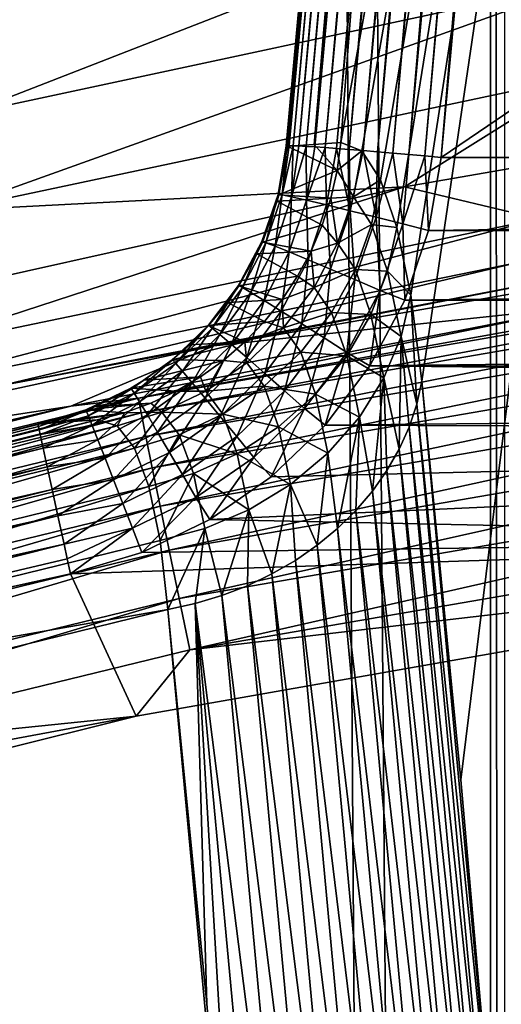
# Model space of a CAD drawing. Header units: metres. Extents: x -24 to 72, y -247 to 22.
# Tile 229 of 256: x -5.073 to -4.3, y -200.342 to -198.763. Entities that reach past the tile are written whole.
import ezdxf

# ---------------------------------------------------------------- set-up
doc = ezdxf.new("R2010")
doc.units = ezdxf.units.M
doc.layers.add('solid_509589_MEDIA_SW0001', color=7, linetype='CONTINUOUS')

msp = doc.modelspace()

# ---------------------------------------------------------------- linework, layer by layer
at = {"layer": 'solid_509589_MEDIA_SW0001'}
for points in [[(-5.328222, -234.871155, 309.950439), (-4.852002, -152.861771, 308.521423), (-5.565951, -153.316559, 308.525574)], [(-5.328222, -234.871155, 309.950439), (-4.303972, -235.255737, 309.962128), (-4.852002, -152.861771, 308.521423)], [(-4.316981, -222.250931, 309.735077), (-4.852002, -152.861771, 308.521423), (-4.303972, -235.255737, 309.962128)], [(-4.316837, -184.356705, 309.073639), (-4.852002, -152.861771, 308.521423), (-4.316981, -222.250931, 309.735077)], [(-4.316837, -184.356705, 309.073639), (-4.316981, -222.250931, 309.735077), (-4.293894, -221.81459, 309.72757)], [(-4.293775, -184.792953, 309.08136), (-4.316837, -184.356705, 309.073639), (-4.293894, -221.81459, 309.72757)], [(-4.644853, -198.965637, 273.729187), (-4.129654, -193.351303, 273.647888), (-4.128115, -193.352203, 273.604828)], [(-4.644853, -198.965637, 273.729187), (-4.643891, -198.965271, 273.755615), (-4.129654, -193.351303, 273.647888)], [(-4.644853, -198.965637, 273.729187), (-4.128115, -193.352203, 273.604828), (-4.64303, -198.966278, 273.70282)], [(-4.643891, -198.965271, 273.755615), (-4.128976, -193.351196, 273.657623), (-4.129654, -193.351303, 273.647888)], [(-4.643891, -198.965271, 273.755615), (-4.640156, -198.965149, 273.781769), (-4.128976, -193.351196, 273.657623)], [(-4.600161, -198.96315, 273.361786), (-4.64303, -198.966278, 273.70282), (-4.128115, -193.352203, 273.604828)], [(-4.640156, -198.965149, 273.781769), (-4.123167, -193.351105, 273.693329), (-4.128976, -193.351196, 273.657623)], [(-4.640156, -198.965149, 273.781769), (-4.633689, -198.965302, 273.807434), (-4.123167, -193.351105, 273.693329)], [(-4.633689, -198.965302, 273.807434), (-4.118774, -193.351227, 273.709412), (-4.123167, -193.351105, 273.693329)], [(-4.633689, -198.965302, 273.807434), (-4.624563, -198.965714, 273.832245), (-4.118774, -193.351227, 273.709412)], [(-4.624563, -198.965714, 273.832245), (-4.107659, -193.351746, 273.738739), (-4.118774, -193.351227, 273.709412)], [(-4.624563, -198.965714, 273.832245), (-4.612878, -198.96637, 273.855957), (-4.107659, -193.351746, 273.738739)], [(-4.612878, -198.96637, 273.855957), (-4.097963, -193.352295, 273.757965), (-4.107659, -193.351746, 273.738739)], [(-4.612878, -198.96637, 273.855957), (-4.598767, -198.96727, 273.878296), (-4.097963, -193.352295, 273.757965)], [(-4.600161, -198.96315, 273.361786), (-4.128115, -193.352203, 273.604828), (-4.55714, -198.95993, 273.019592)], [(-4.598767, -198.96727, 273.878296), (-4.082987, -193.353256, 273.781494), (-4.097963, -193.352295, 273.757965)], [(-4.598767, -198.96727, 273.878296), (-4.582387, -198.968414, 273.899017), (-4.082987, -193.353256, 273.781494)], [(-4.582387, -198.968414, 273.899017), (-4.067472, -193.35434, 273.801025), (-4.082987, -193.353256, 273.781494)], [(-3.576715, -193.577911, 269.027618), (-4.55714, -198.95993, 273.019592), (-4.128115, -193.352203, 273.604828)], [(-4.582387, -198.968414, 273.899017), (-4.563921, -198.969772, 273.917877), (-4.067472, -193.35434, 273.801025)], [(-4.563921, -198.969772, 273.917877), (-4.05007, -193.355621, 273.818909), (-4.067472, -193.35434, 273.801025)], [(-4.563921, -198.969772, 273.917877), (-4.543576, -198.971344, 273.934692), (-4.05007, -193.355621, 273.818909)], [(-4.543576, -198.971344, 273.934692), (-4.028661, -193.357269, 273.8367), (-4.05007, -193.355621, 273.818909)], [(-4.543576, -198.971344, 273.934692), (-4.521578, -198.973114, 273.94928), (-4.028661, -193.357269, 273.8367)], [(-4.521578, -198.973114, 273.94928), (-4.010852, -193.358704, 273.848755), (-4.028661, -193.357269, 273.8367)], [(-4.521578, -198.973114, 273.94928), (-4.498176, -198.975037, 273.961426), (-4.010852, -193.358704, 273.848755)], [(-4.498176, -198.975037, 273.961426), (-3.983261, -193.360977, 273.863434), (-4.010852, -193.358704, 273.848755)], [(-4.498176, -198.975037, 273.961426), (-4.473632, -198.977127, 273.971039), (-3.983261, -193.360977, 273.863434)], [(-4.473632, -198.977127, 273.971039), (-3.967883, -193.362274, 273.869812), (-3.983261, -193.360977, 273.863434)], [(-4.473632, -198.977127, 273.971039), (-4.448218, -198.97934, 273.977997), (-3.967883, -193.362274, 273.869812)], [(-4.448218, -198.97934, 273.977997), (-3.933304, -193.365265, 273.880005), (-3.967883, -193.362274, 273.869812)], [(-4.448218, -198.97934, 273.977997), (-4.422221, -198.981644, 273.982208), (-3.933304, -193.365265, 273.880005)], [(-4.422221, -198.981644, 273.982208), (-3.923772, -193.366104, 273.881866), (-3.933304, -193.365265, 273.880005)], [(-4.422221, -198.981644, 273.982208), (-4.395931, -198.984039, 273.983643), (-3.923772, -193.366104, 273.881866)], [(-4.395931, -198.984039, 273.983643), (-3.881016, -193.369965, 273.885651), (-3.923772, -193.366104, 273.881866)], [(3.881015, -193.369965, 273.885651), (-3.881016, -193.369965, 273.885651), (-4.395931, -198.984039, 273.983643)], [(3.881015, -193.369965, 273.885651), (-4.395931, -198.984039, 273.983643), (4.39593, -198.984039, 273.983643)], [(-3.576715, -193.577911, 269.027618), (-4.523559, -198.973709, 272.740814), (-4.55714, -198.95993, 273.019592)], [(-3.576715, -193.577911, 269.027618), (-4.493408, -199.019806, 272.466309), (-4.523559, -198.973709, 272.740814)], [(-3.576715, -193.577911, 269.027618), (-4.467297, -199.096603, 272.202179), (-4.493408, -199.019806, 272.466309)], [(-3.576715, -193.577911, 269.027618), (-4.444941, -199.205032, 271.945404), (-4.467297, -199.096603, 272.202179)], [(-3.576715, -193.577911, 269.027618), (-4.427001, -199.342697, 271.703064), (-4.444941, -199.205032, 271.945404)], [(-3.576715, -193.577911, 269.027618), (-4.36448, -199.982178, 270.743927), (-4.427001, -199.342697, 271.703064)], [(-3.576715, -193.577911, 269.027618), (-4.306392, -200.646362, 269.802551), (-4.36448, -199.982178, 270.743927)], [(-3.576715, -193.577911, 269.027618), (-4.295184, -200.824081, 269.585388), (-4.306392, -200.646362, 269.802551)], [(-4.137777, -198.517044, 277.735321), (-4.150483, -198.69812, 277.534973), (-5.159316, -198.914749, 277.771179)], [(-5.142957, -198.735077, 277.972473), (-4.137777, -198.517044, 277.735321), (-5.159316, -198.914749, 277.771179)], [(-4.150483, -198.69812, 277.534973), (-4.171543, -198.854034, 277.317444), (-5.185872, -199.069458, 277.553375)], [(-5.159316, -198.914749, 277.771179), (-4.150483, -198.69812, 277.534973), (-5.185872, -199.069458, 277.553375)], [(-4.171543, -198.854034, 277.317444), (-3.357537, -198.840942, 276.931732), (-4.455061, -199.031464, 277.141663)], [(-4.239308, -199.082718, 276.851318), (-4.455061, -199.031464, 277.141663), (-3.357537, -198.840942, 276.931732)], [(-5.185872, -199.069458, 277.553375), (-4.171543, -198.854034, 277.317444), (-4.455061, -199.031464, 277.141663)], [(-4.657977, -199.043304, 273.748871), (-4.643891, -198.965271, 273.755615), (-4.644853, -198.965637, 273.729187)], [(-4.657977, -199.043304, 273.748871), (-4.651459, -199.044189, 273.793945), (-4.643891, -198.965271, 273.755615)], [(-4.657977, -199.043304, 273.748871), (-4.644853, -198.965637, 273.729187), (-4.64303, -198.966278, 273.70282)], [(-4.656748, -199.044327, 273.706024), (-4.657977, -199.043304, 273.748871), (-4.64303, -198.966278, 273.70282)], [(-4.656748, -199.044327, 273.706024), (-4.64303, -198.966278, 273.70282), (-4.563119, -199.00499, 273.018433)], [(-4.651459, -199.044189, 273.793945), (-4.633689, -198.965302, 273.807434), (-4.640156, -198.965149, 273.781769)], [(-4.651459, -199.044189, 273.793945), (-4.640156, -198.965149, 273.781769), (-4.643891, -198.965271, 273.755615)], [(-4.651459, -199.044189, 273.793945), (-4.636246, -199.047302, 273.839111), (-4.633689, -198.965302, 273.807434)], [(-4.600161, -198.96315, 273.361786), (-4.563119, -199.00499, 273.018433), (-4.64303, -198.966278, 273.70282)], [(-4.636246, -199.047302, 273.839111), (-4.624563, -198.965714, 273.832245), (-4.633689, -198.965302, 273.807434)], [(-4.636246, -199.047302, 273.839111), (-4.612878, -198.96637, 273.855957), (-4.624563, -198.965714, 273.832245)], [(-4.636246, -199.047302, 273.839111), (-4.612196, -199.052734, 273.881653), (-4.612878, -198.96637, 273.855957)], [(-4.612196, -199.052734, 273.881653), (-4.598767, -198.96727, 273.878296), (-4.612878, -198.96637, 273.855957)], [(-4.612196, -199.052734, 273.881653), (-4.582387, -198.968414, 273.899017), (-4.598767, -198.96727, 273.878296)], [(-4.612196, -199.052734, 273.881653), (-4.580202, -199.060272, 273.918915), (-4.582387, -198.968414, 273.899017)], [(-4.600161, -198.96315, 273.361786), (-4.55714, -198.95993, 273.019592), (-4.563119, -199.00499, 273.018433)], [(-4.580202, -199.060272, 273.918915), (-4.563921, -198.969772, 273.917877), (-4.582387, -198.968414, 273.899017)], [(-4.580202, -199.060272, 273.918915), (-4.542116, -199.069519, 273.948669), (-4.563921, -198.969772, 273.917877)], [(-4.542116, -199.069519, 273.948669), (-4.543576, -198.971344, 273.934692), (-4.563921, -198.969772, 273.917877)], [(-4.563119, -199.00499, 273.018433), (-4.55714, -198.95993, 273.019592), (-4.523559, -198.973709, 272.740814)], [(-4.563119, -199.00499, 273.018433), (-4.523559, -198.973709, 272.740814), (-4.537081, -199.047485, 272.75)], [(-4.542116, -199.069519, 273.948669), (-4.521578, -198.973114, 273.94928), (-4.543576, -198.971344, 273.934692)], [(-4.542116, -199.069519, 273.948669), (-4.50041, -199.079849, 273.969727), (-4.521578, -198.973114, 273.94928)], [(-4.537081, -199.047485, 272.75), (-4.523559, -198.973709, 272.740814), (-4.493408, -199.019806, 272.466309)], [(-4.50041, -199.079849, 273.969727), (-4.498176, -198.975037, 273.961426), (-4.521578, -198.973114, 273.94928)], [(-4.50041, -199.079849, 273.969727), (-4.473632, -198.977127, 273.971039), (-4.498176, -198.975037, 273.961426)], [(-4.50041, -199.079849, 273.969727), (-4.457681, -199.090591, 273.981812), (-4.473632, -198.977127, 273.971039)], [(-4.457681, -199.090591, 273.981812), (-4.448218, -198.97934, 273.977997), (-4.473632, -198.977127, 273.971039)], [(-4.457681, -199.090591, 273.981812), (-4.422221, -198.981644, 273.982208), (-4.448218, -198.97934, 273.977997)], [(-4.457681, -199.090591, 273.981812), (-4.416201, -199.101135, 273.985687), (-4.422221, -198.981644, 273.982208)], [(-4.416201, -199.101135, 273.985687), (-4.395931, -198.984039, 273.983643), (-4.422221, -198.981644, 273.982208)], [(-4.416201, -199.101135, 273.985687), (4.39593, -198.984039, 273.983643), (-4.395931, -198.984039, 273.983643)], [(-4.416201, -199.101135, 273.985687), (4.416419, -199.101913, 273.985687), (4.39593, -198.984039, 273.983643)], [(-4.656748, -199.044327, 273.706024), (-4.563119, -199.00499, 273.018433), (-4.57315, -199.049347, 273.016785)], [(-4.57315, -199.049347, 273.016785), (-4.563119, -199.00499, 273.018433), (-4.537081, -199.047485, 272.75)], [(-4.537081, -199.047485, 272.75), (-4.493408, -199.019806, 272.466309), (-4.507801, -199.091415, 272.484436)], [(-4.507801, -199.091415, 272.484436), (-4.493408, -199.019806, 272.466309), (-4.467297, -199.096603, 272.202179)], [(-5.185872, -199.069458, 277.553375), (-4.455061, -199.031464, 277.141663), (-5.534847, -199.272064, 277.406952)], [(-5.270254, -199.296722, 277.089203), (-5.534847, -199.272064, 277.406952), (-4.455061, -199.031464, 277.141663)], [(-5.270254, -199.296722, 277.089203), (-4.455061, -199.031464, 277.141663), (-4.239308, -199.082718, 276.851318)], [(-4.683778, -199.11882, 273.752502), (-4.657977, -199.043304, 273.748871), (-4.656748, -199.044327, 273.706024)], [(-4.683778, -199.11882, 273.752502), (-4.677305, -199.120865, 273.797211), (-4.657977, -199.043304, 273.748871)], [(-4.683008, -199.119843, 273.709961), (-4.683778, -199.11882, 273.752502), (-4.656748, -199.044327, 273.706024)], [(-4.683008, -199.119843, 273.709961), (-4.656748, -199.044327, 273.706024), (-4.659478, -199.054398, 273.706512)], [(-4.677305, -199.120865, 273.797211), (-4.651459, -199.044189, 273.793945), (-4.657977, -199.043304, 273.748871)], [(-4.677305, -199.120865, 273.797211), (-4.662724, -199.126434, 273.841949), (-4.651459, -199.044189, 273.793945)], [(-4.662724, -199.126434, 273.841949), (-4.636246, -199.047302, 273.839111), (-4.651459, -199.044189, 273.793945)], [(-4.662724, -199.126434, 273.841949), (-4.639916, -199.135651, 273.884094), (-4.636246, -199.047302, 273.839111)], [(-4.659478, -199.054398, 273.706512), (-4.656748, -199.044327, 273.706024), (-4.57315, -199.049347, 273.016785)], [(-4.659478, -199.054398, 273.706512), (-4.57315, -199.049347, 273.016785), (-4.587134, -199.09259, 273.014618)], [(-4.639916, -199.135651, 273.884094), (-4.612196, -199.052734, 273.881653), (-4.636246, -199.047302, 273.839111)], [(-4.639916, -199.135651, 273.884094), (-4.609706, -199.148163, 273.921051), (-4.612196, -199.052734, 273.881653)], [(-4.609706, -199.148163, 273.921051), (-4.580202, -199.060272, 273.918915), (-4.612196, -199.052734, 273.881653)], [(-4.587134, -199.09259, 273.014618), (-4.57315, -199.049347, 273.016785), (-4.562383, -199.12149, 272.755005)], [(-4.57315, -199.049347, 273.016785), (-4.537081, -199.047485, 272.75), (-4.562383, -199.12149, 272.755005)], [(-4.562383, -199.12149, 272.755005), (-4.537081, -199.047485, 272.75), (-4.507801, -199.091415, 272.484436)], [(-4.683008, -199.119843, 273.709961), (-4.659478, -199.054398, 273.706512), (-4.587134, -199.09259, 273.014618)], [(-4.609706, -199.148163, 273.921051), (-4.573811, -199.1633, 273.950623), (-4.580202, -199.060272, 273.918915)], [(-4.573811, -199.1633, 273.950623), (-4.542116, -199.069519, 273.948669), (-4.580202, -199.060272, 273.918915)], [(-4.573811, -199.1633, 273.950623), (-4.534516, -199.180069, 273.971558), (-4.542116, -199.069519, 273.948669)], [(-4.534516, -199.180069, 273.971558), (-4.50041, -199.079849, 273.969727), (-4.542116, -199.069519, 273.948669)], [(-4.239308, -199.082718, 276.851318), (-4.273056, -199.152344, 276.610657), (-5.31213, -199.365067, 276.849457)], [(-5.270254, -199.296722, 277.089203), (-4.239308, -199.082718, 276.851318), (-5.31213, -199.365067, 276.849457)], [(-4.534516, -199.180069, 273.971558), (-4.494238, -199.197403, 273.983704), (-4.50041, -199.079849, 273.969727)], [(-4.494238, -199.197403, 273.983704), (-4.457681, -199.090591, 273.981812), (-4.50041, -199.079849, 273.969727)], [(-3.267478, -199.091568, 274.395538), (-4.882165, -199.369919, 274.400391), (-3.340756, -199.092026, 274.481232)], [(-4.877492, -199.39386, 274.317139), (-4.882165, -199.369919, 274.400391), (-3.267478, -199.091568, 274.395538)], [(-4.882165, -199.369919, 274.400391), (-4.168307, -199.223068, 274.483521), (-3.340756, -199.092026, 274.481232)], [(-3.26435, -199.115768, 274.312286), (-4.877492, -199.39386, 274.317139), (-3.267478, -199.091568, 274.395538)], [(-4.683008, -199.119843, 273.709961), (-4.587134, -199.09259, 273.014618), (-4.60495, -199.134338, 273.012024)], [(-4.60495, -199.134338, 273.012024), (-4.587134, -199.09259, 273.014618), (-4.562383, -199.12149, 272.755005)], [(-4.562383, -199.12149, 272.755005), (-4.507801, -199.091415, 272.484436), (-4.533854, -199.16362, 272.498138)], [(-4.533854, -199.16362, 272.498138), (-4.507801, -199.091415, 272.484436), (-4.482147, -199.166336, 272.225494)], [(-4.507801, -199.091415, 272.484436), (-4.467297, -199.096603, 272.202179), (-4.482147, -199.166336, 272.225494)], [(-4.494238, -199.197403, 273.983704), (-4.454582, -199.213211, 273.98764), (-4.457681, -199.090591, 273.981812)], [(-4.482147, -199.166336, 272.225494), (-4.467297, -199.096603, 272.202179), (-4.444941, -199.205032, 271.945404)], [(-4.454582, -199.213211, 273.98764), (-4.416201, -199.101135, 273.985687), (-4.457681, -199.090591, 273.981812)], [(-4.454582, -199.213211, 273.98764), (4.416419, -199.101913, 273.985687), (-4.416201, -199.101135, 273.985687)], [(-4.869946, -199.431534, 274.239349), (-4.877492, -199.39386, 274.317139), (-3.26435, -199.115768, 274.312286)], [(-3.2593, -199.153885, 274.234497), (-4.869946, -199.431534, 274.239349), (-3.26435, -199.115768, 274.312286)], [(-3.79337, -199.11731, 276.106659), (-4.168307, -199.223068, 274.483521), (-4.760756, -199.286301, 276.340363)], [(-3.79337, -199.11731, 276.106659), (-4.760756, -199.286301, 276.340363), (-4.101848, -199.1577, 276.330811)], [(-4.454582, -199.213211, 273.98764), (4.455495, -199.215302, 273.987671), (4.416419, -199.101913, 273.985687)], [(-4.721262, -199.189346, 273.756622), (-4.683778, -199.11882, 273.752502), (-4.683008, -199.119843, 273.709961)], [(-4.721262, -199.189346, 273.756622), (-4.714976, -199.192612, 273.800842), (-4.683778, -199.11882, 273.752502)], [(-4.721262, -199.189346, 273.756622), (-4.683008, -199.119843, 273.709961), (-4.691855, -199.13884, 273.71109)], [(-4.714976, -199.192612, 273.800842), (-4.677305, -199.120865, 273.797211), (-4.683778, -199.11882, 273.752502)], [(-4.714976, -199.192612, 273.800842), (-4.701384, -199.200562, 273.845062), (-4.677305, -199.120865, 273.797211)], [(-4.701384, -199.200562, 273.845062), (-4.662724, -199.126434, 273.841949), (-4.677305, -199.120865, 273.797211)], [(-4.701384, -199.200562, 273.845062), (-4.680388, -199.213303, 273.886719), (-4.662724, -199.126434, 273.841949)], [(-4.691855, -199.13884, 273.71109), (-4.683008, -199.119843, 273.709961), (-4.60495, -199.134338, 273.012024)], [(-4.680388, -199.213303, 273.886719), (-4.639916, -199.135651, 273.884094), (-4.662724, -199.126434, 273.841949)], [(-4.60495, -199.134338, 273.012024), (-4.562383, -199.12149, 272.755005), (-4.599964, -199.19249, 272.75827)], [(-4.599964, -199.19249, 272.75827), (-4.562383, -199.12149, 272.755005), (-4.533854, -199.16362, 272.498138)], [(-4.720978, -199.190201, 273.714478), (-4.721262, -199.189346, 273.756622), (-4.691855, -199.13884, 273.71109)], [(-4.720978, -199.190201, 273.714478), (-4.691855, -199.13884, 273.71109), (-4.62647, -199.174301, 273.008942)], [(-4.691855, -199.13884, 273.71109), (-4.60495, -199.134338, 273.012024), (-4.62647, -199.174301, 273.008942)], [(-4.680388, -199.213303, 273.886719), (-4.65273, -199.230408, 273.923218), (-4.639916, -199.135651, 273.884094)], [(-4.65273, -199.230408, 273.923218), (-4.609706, -199.148163, 273.921051), (-4.639916, -199.135651, 273.884094)], [(-4.65273, -199.230408, 273.923218), (-4.619941, -199.250931, 273.952515), (-4.609706, -199.148163, 273.921051)], [(-4.62647, -199.174301, 273.008942), (-4.60495, -199.134338, 273.012024), (-4.599964, -199.19249, 272.75827)], [(-4.619941, -199.250931, 273.952515), (-4.573811, -199.1633, 273.950623), (-4.609706, -199.148163, 273.921051)], [(-5.31213, -199.365067, 276.849457), (-4.273056, -199.152344, 276.610657), (-5.101594, -199.34967, 276.548676)], [(-4.273056, -199.152344, 276.610657), (-4.101848, -199.1577, 276.330811), (-5.101594, -199.34967, 276.548676)], [(-4.760756, -199.286301, 276.340363), (-5.101594, -199.34967, 276.548676), (-4.101848, -199.1577, 276.330811)], [(-4.859756, -199.481812, 274.169373), (-4.869946, -199.431534, 274.239349), (-3.2593, -199.153885, 274.234497)], [(-3.252481, -199.204727, 274.164551), (-4.859756, -199.481812, 274.169373), (-3.2593, -199.153885, 274.234497)], [(-4.619941, -199.250931, 273.952515), (-4.584064, -199.273575, 273.973358), (-4.573811, -199.1633, 273.950623)], [(-4.599964, -199.19249, 272.75827), (-4.533854, -199.16362, 272.498138), (-4.572018, -199.232864, 272.509918)], [(-4.584064, -199.273575, 273.973358), (-4.534516, -199.180069, 273.971558), (-4.573811, -199.1633, 273.950623)], [(-4.572018, -199.232864, 272.509918), (-4.533854, -199.16362, 272.498138), (-4.508931, -199.235886, 272.247681)], [(-4.533854, -199.16362, 272.498138), (-4.482147, -199.166336, 272.225494), (-4.508931, -199.235886, 272.247681)], [(-4.720978, -199.190201, 273.714478), (-4.62647, -199.174301, 273.008942), (-4.65151, -199.212112, 273.005463)], [(-4.65151, -199.212112, 273.005463), (-4.62647, -199.174301, 273.008942), (-4.599964, -199.19249, 272.75827)], [(-4.584064, -199.273575, 273.973358), (-4.547267, -199.296982, 273.985474), (-4.534516, -199.180069, 273.971558)], [(-4.547267, -199.296982, 273.985474), (-4.494238, -199.197403, 273.983704), (-4.534516, -199.180069, 273.971558)], [(-4.508931, -199.235886, 272.247681), (-4.482147, -199.166336, 272.225494), (-4.460495, -199.271332, 271.976868)], [(-4.482147, -199.166336, 272.225494), (-4.444941, -199.205032, 271.945404), (-4.460495, -199.271332, 271.976868)], [(-4.769504, -199.253235, 273.761108), (-4.721262, -199.189346, 273.756622), (-4.720978, -199.190201, 273.714478)], [(-4.769504, -199.253235, 273.761108), (-4.763586, -199.257767, 273.804779), (-4.721262, -199.189346, 273.756622)], [(-4.769504, -199.253235, 273.761108), (-4.720978, -199.190201, 273.714478), (-4.739221, -199.216492, 273.7164)], [(-4.763586, -199.257767, 273.804779), (-4.714976, -199.192612, 273.800842), (-4.721262, -199.189346, 273.756622)], [(-4.763586, -199.257767, 273.804779), (-4.751336, -199.267944, 273.848358), (-4.714976, -199.192612, 273.800842)], [(-4.751336, -199.267944, 273.848358), (-4.701384, -199.200562, 273.845062), (-4.714976, -199.192612, 273.800842)], [(-4.739221, -199.216492, 273.7164), (-4.720978, -199.190201, 273.714478), (-4.65151, -199.212112, 273.005463)], [(-4.65151, -199.212112, 273.005463), (-4.599964, -199.19249, 272.75827), (-4.649038, -199.257446, 272.759583)], [(-4.649038, -199.257446, 272.759583), (-4.599964, -199.19249, 272.75827), (-4.572018, -199.232864, 272.509918)], [(-4.847228, -199.543152, 274.109314), (-4.859756, -199.481812, 274.169373), (-3.252481, -199.204727, 274.164551)], [(-3.244096, -199.266785, 274.104492), (-4.847228, -199.543152, 274.109314), (-3.252481, -199.204727, 274.164551)], [(-4.751336, -199.267944, 273.848358), (-4.732681, -199.28389, 273.889404), (-4.701384, -199.200562, 273.845062)], [(-4.739221, -199.216492, 273.7164), (-4.65151, -199.212112, 273.005463), (-4.679848, -199.247482, 273.001587)], [(-4.732681, -199.28389, 273.889404), (-4.680388, -199.213303, 273.886719), (-4.701384, -199.200562, 273.845062)], [(-4.679848, -199.247482, 273.001587), (-4.65151, -199.212112, 273.005463), (-4.649038, -199.257446, 272.759583)], [(-4.547267, -199.296982, 273.985474), (-4.510406, -199.318207, 273.989471), (-4.494238, -199.197403, 273.983704)], [(-4.510406, -199.318207, 273.989471), (-4.454582, -199.213211, 273.98764), (-4.494238, -199.197403, 273.983704)], [(-4.460495, -199.271332, 271.976868), (-4.444941, -199.205032, 271.945404), (-4.435297, -199.379868, 271.726593)], [(-4.444941, -199.205032, 271.945404), (-4.427001, -199.342697, 271.703064), (-4.435297, -199.379868, 271.726593)], [(-4.882165, -199.369919, 274.400391), (-4.99078, -199.382919, 274.486328), (-4.168307, -199.223068, 274.483521)], [(-4.760756, -199.286301, 276.340363), (-4.168307, -199.223068, 274.483521), (-4.99078, -199.382919, 274.486328)], [(-4.769668, -199.253693, 273.719391), (-4.739221, -199.216492, 273.7164), (-4.679848, -199.247482, 273.001587)], [(-4.769668, -199.253693, 273.719391), (-4.769504, -199.253235, 273.761108), (-4.739221, -199.216492, 273.7164)], [(-4.732681, -199.28389, 273.889404), (-4.708261, -199.305069, 273.925415), (-4.680388, -199.213303, 273.886719)], [(-4.708261, -199.305069, 273.925415), (-4.65273, -199.230408, 273.923218), (-4.680388, -199.213303, 273.886719)], [(-4.510406, -199.318207, 273.989471), (4.455495, -199.215302, 273.987671), (-4.454582, -199.213211, 273.98764)], [(-4.510406, -199.318207, 273.989471), (4.512038, -199.32077, 273.989532), (4.455495, -199.215302, 273.987671)], [(-4.708261, -199.305069, 273.925415), (-4.679385, -199.330368, 273.954346), (-4.65273, -199.230408, 273.923218)], [(-4.679385, -199.330368, 273.954346), (-4.619941, -199.250931, 273.952515), (-4.65273, -199.230408, 273.923218)], [(-4.649038, -199.257446, 272.759583), (-4.572018, -199.232864, 272.509918), (-4.621473, -199.296234, 272.519135)], [(-4.621473, -199.296234, 272.519135), (-4.572018, -199.232864, 272.509918), (-4.54773, -199.302551, 272.267731)], [(-4.572018, -199.232864, 272.509918), (-4.508931, -199.235886, 272.247681), (-4.54773, -199.302551, 272.267731)], [(-4.54773, -199.302551, 272.267731), (-4.508931, -199.235886, 272.247681), (-4.487986, -199.337418, 272.007233)], [(-4.508931, -199.235886, 272.247681), (-4.460495, -199.271332, 271.976868), (-4.487986, -199.337418, 272.007233)], [(-4.827289, -199.308914, 273.765869), (-4.769504, -199.253235, 273.761108), (-4.769668, -199.253693, 273.719391)], [(-4.827289, -199.308914, 273.765869), (-4.821956, -199.314713, 273.808899), (-4.769504, -199.253235, 273.761108)], [(-4.827289, -199.308914, 273.765869), (-4.769668, -199.253693, 273.719391), (-4.800307, -199.284897, 273.722229)], [(-4.821956, -199.314713, 273.808899), (-4.763586, -199.257767, 273.804779), (-4.769504, -199.253235, 273.761108)], [(-4.821956, -199.314713, 273.808899), (-4.811393, -199.32692, 273.851776), (-4.763586, -199.257767, 273.804779)], [(-4.811393, -199.32692, 273.851776), (-4.751336, -199.267944, 273.848358), (-4.763586, -199.257767, 273.804779)], [(-4.800307, -199.284897, 273.722229), (-4.769668, -199.253693, 273.719391), (-4.711259, -199.28009, 272.997345)], [(-4.769668, -199.253693, 273.719391), (-4.679848, -199.247482, 273.001587), (-4.711259, -199.28009, 272.997345)], [(-4.711259, -199.28009, 272.997345), (-4.679848, -199.247482, 273.001587), (-4.649038, -199.257446, 272.759583)], [(-4.711259, -199.28009, 272.997345), (-4.649038, -199.257446, 272.759583), (-4.707867, -199.313675, 272.75882)], [(-4.707867, -199.313675, 272.75882), (-4.649038, -199.257446, 272.759583), (-4.621473, -199.296234, 272.519135)], [(-4.679385, -199.330368, 273.954346), (-4.647808, -199.358215, 273.975006), (-4.619941, -199.250931, 273.952515)], [(-4.647808, -199.358215, 273.975006), (-4.584064, -199.273575, 273.973358), (-4.619941, -199.250931, 273.952515)], [(-4.832738, -199.613739, 274.061005), (-4.847228, -199.543152, 274.109314), (-3.244096, -199.266785, 274.104492)], [(-3.234398, -199.338196, 274.056183), (-4.832738, -199.613739, 274.061005), (-3.244096, -199.266785, 274.104492)], [(-4.811393, -199.32692, 273.851776), (-4.795549, -199.345673, 273.89212), (-4.751336, -199.267944, 273.848358)], [(-4.795549, -199.345673, 273.89212), (-4.732681, -199.28389, 273.889404), (-4.751336, -199.267944, 273.848358)], [(-4.647808, -199.358215, 273.975006), (-4.615399, -199.386948, 273.987061), (-4.584064, -199.273575, 273.973358)], [(-4.615399, -199.386948, 273.987061), (-4.547267, -199.296982, 273.985474), (-4.584064, -199.273575, 273.973358)], [(-4.487986, -199.337418, 272.007233), (-4.460495, -199.271332, 271.976868), (-4.46351, -199.452042, 271.771454)], [(-4.460495, -199.271332, 271.976868), (-4.447506, -199.416443, 271.749451), (-4.46351, -199.452042, 271.771454)], [(-4.460495, -199.271332, 271.976868), (-4.435297, -199.379868, 271.726593), (-4.447506, -199.416443, 271.749451)], [(-4.760756, -199.286301, 276.340363), (-4.99078, -199.382919, 274.486328), (-5.735103, -199.496887, 276.63092)], [(-4.760756, -199.286301, 276.340363), (-5.735103, -199.496887, 276.63092), (-5.101594, -199.34967, 276.548676)], [(-4.827887, -199.308868, 273.72467), (-4.711259, -199.28009, 272.997345), (-4.745497, -199.309692, 272.992767)], [(-4.827887, -199.308868, 273.72467), (-4.800307, -199.284897, 273.722229), (-4.711259, -199.28009, 272.997345)], [(-4.827887, -199.308868, 273.72467), (-4.827289, -199.308914, 273.765869), (-4.800307, -199.284897, 273.722229)], [(-4.795549, -199.345673, 273.89212), (-4.77495, -199.370331, 273.927551), (-4.732681, -199.28389, 273.889404)], [(-4.77495, -199.370331, 273.927551), (-4.708261, -199.305069, 273.925415), (-4.732681, -199.28389, 273.889404)], [(-4.745497, -199.309692, 272.992767), (-4.711259, -199.28009, 272.997345), (-4.707867, -199.313675, 272.75882)], [(-4.77495, -199.370331, 273.927551), (-4.750663, -199.399643, 273.956055), (-4.708261, -199.305069, 273.925415)], [(-4.750663, -199.399643, 273.956055), (-4.679385, -199.330368, 273.954346), (-4.708261, -199.305069, 273.925415)], [(-4.707867, -199.313675, 272.75882), (-4.621473, -199.296234, 272.519135), (-4.680472, -199.351151, 272.525482)], [(-4.680472, -199.351151, 272.525482), (-4.621473, -199.296234, 272.519135), (-4.597693, -199.363541, 272.284729)], [(-4.621473, -199.296234, 272.519135), (-4.54773, -199.302551, 272.267731), (-4.597693, -199.363541, 272.284729)], [(-4.615399, -199.386948, 273.987061), (-4.58251, -199.413605, 273.99115), (-4.547267, -199.296982, 273.985474)], [(-4.597693, -199.363541, 272.284729), (-4.54773, -199.302551, 272.267731), (-4.527468, -199.400696, 272.035248)], [(-4.58251, -199.413605, 273.99115), (-4.510406, -199.318207, 273.989471), (-4.547267, -199.296982, 273.985474)], [(-4.54773, -199.302551, 272.267731), (-4.487986, -199.337418, 272.007233), (-4.527468, -199.400696, 272.035248)], [(-4.893247, -199.354996, 273.770782), (-4.827289, -199.308914, 273.765869), (-4.827887, -199.308868, 273.72467)], [(-4.893247, -199.354996, 273.770782), (-4.827887, -199.308868, 273.72467), (-4.873086, -199.341476, 273.728424)], [(-4.893247, -199.354996, 273.770782), (-4.888739, -199.36203, 273.81311), (-4.827289, -199.308914, 273.765869)], [(-4.888739, -199.36203, 273.81311), (-4.821956, -199.314713, 273.808899), (-4.827289, -199.308914, 273.765869)], [(-4.888739, -199.36203, 273.81311), (-4.880186, -199.376022, 273.855225), (-4.821956, -199.314713, 273.808899)], [(-4.880186, -199.376022, 273.855225), (-4.811393, -199.32692, 273.851776), (-4.821956, -199.314713, 273.808899)], [(-4.873086, -199.341476, 273.728424), (-4.827887, -199.308868, 273.72467), (-4.745497, -199.309692, 272.992767)], [(-4.873086, -199.341476, 273.728424), (-4.745497, -199.309692, 272.992767), (-4.782263, -199.336044, 272.987915)], [(-4.782263, -199.336044, 272.987915), (-4.745497, -199.309692, 272.992767), (-4.773954, -199.359161, 272.756073)], [(-4.745497, -199.309692, 272.992767), (-4.707867, -199.313675, 272.75882), (-4.773954, -199.359161, 272.756073)], [(-4.773954, -199.359161, 272.756073), (-4.707867, -199.313675, 272.75882), (-4.680472, -199.351151, 272.525482)], [(-4.510406, -199.318207, 273.989471), (-4.58251, -199.413605, 273.99115), (0, -199.367004, 273.990326)], [(0, -199.367004, 273.990326), (4.512038, -199.32077, 273.989532), (-4.510406, -199.318207, 273.989471)], [(-4.894077, -199.354263, 273.730133), (-4.782263, -199.336044, 272.987915), (-4.821237, -199.358887, 272.982788)], [(-4.894077, -199.354263, 273.730133), (-4.873086, -199.341476, 273.728424), (-4.782263, -199.336044, 272.987915)], [(-4.880186, -199.376022, 273.855225), (-4.867557, -199.397079, 273.894806), (-4.811393, -199.32692, 273.851776)], [(-4.867557, -199.397079, 273.894806), (-4.795549, -199.345673, 273.89212), (-4.811393, -199.32692, 273.851776)], [(-4.816724, -199.691422, 274.025848), (-4.832738, -199.613739, 274.061005), (-3.234398, -199.338196, 274.056183)], [(-4.821237, -199.358887, 272.982788), (-4.782263, -199.336044, 272.987915), (-4.773954, -199.359161, 272.756073)], [(-3.223681, -199.416794, 274.021057), (-4.816724, -199.691422, 274.025848), (-3.234398, -199.338196, 274.056183)], [(-4.750663, -199.399643, 273.956055), (-4.724123, -199.43187, 273.976471), (-4.679385, -199.330368, 273.954346)], [(-4.724123, -199.43187, 273.976471), (-4.647808, -199.358215, 273.975006), (-4.679385, -199.330368, 273.954346)], [(-4.527468, -199.400696, 272.035248), (-4.487986, -199.337418, 272.007233), (-4.506371, -199.519241, 271.812134)], [(-4.487986, -199.337418, 272.007233), (-4.483178, -199.486374, 271.792389), (-4.506371, -199.519241, 271.812134)], [(-4.487986, -199.337418, 272.007233), (-4.46351, -199.452042, 271.771454), (-4.483178, -199.486374, 271.792389)], [(-4.966694, -199.38884, 273.735626), (-4.894077, -199.354263, 273.730133), (-4.95517, -199.384262, 273.734802)], [(-4.966694, -199.38884, 273.735626), (-4.965839, -199.39035, 273.775726), (-4.894077, -199.354263, 273.730133)], [(-4.965839, -199.39035, 273.775726), (-4.893247, -199.354996, 273.770782), (-4.894077, -199.354263, 273.730133)], [(-4.95517, -199.384262, 273.734802), (-4.894077, -199.354263, 273.730133), (-4.821237, -199.358887, 272.982788)], [(-4.894077, -199.354263, 273.730133), (-4.893247, -199.354996, 273.770782), (-4.873086, -199.341476, 273.728424)], [(-4.867557, -199.397079, 273.894806), (-4.851255, -199.424561, 273.929596), (-4.795549, -199.345673, 273.89212)], [(-4.851255, -199.424561, 273.929596), (-4.77495, -199.370331, 273.927551), (-4.795549, -199.345673, 273.89212)], [(-4.773954, -199.359161, 272.756073), (-4.680472, -199.351151, 272.525482), (-4.746542, -199.395676, 272.528687)], [(-4.746542, -199.395676, 272.528687), (-4.680472, -199.351151, 272.525482), (-4.657056, -199.416382, 272.297943)], [(-4.680472, -199.351151, 272.525482), (-4.597693, -199.363541, 272.284729), (-4.657056, -199.416382, 272.297943)], [(-4.435297, -199.379868, 271.726593), (-4.427001, -199.342697, 271.703064), (-4.306392, -200.646362, 269.802551)], [(-4.427001, -199.342697, 271.703064), (-4.36448, -199.982178, 270.743927), (-4.306392, -200.646362, 269.802551)], [(-4.882165, -199.369919, 274.400391), (-6.474089, -199.757797, 274.407166), (-4.99078, -199.382919, 274.486328)], [(-6.467892, -199.781372, 274.323914), (-6.474089, -199.757797, 274.407166), (-4.882165, -199.369919, 274.400391)], [(-4.877492, -199.39386, 274.317139), (-6.467892, -199.781372, 274.323914), (-4.882165, -199.369919, 274.400391)], [(-4.965839, -199.39035, 273.775726), (-4.96241, -199.398499, 273.817322), (-4.893247, -199.354996, 273.770782)], [(-4.96241, -199.398499, 273.817322), (-4.888739, -199.36203, 273.81311), (-4.893247, -199.354996, 273.770782)], [(-4.96241, -199.398499, 273.817322), (-4.956162, -199.413971, 273.858612), (-4.888739, -199.36203, 273.81311)], [(-4.956162, -199.413971, 273.858612), (-4.880186, -199.376022, 273.855225), (-4.888739, -199.36203, 273.81311)], [(-4.95517, -199.384262, 273.734802), (-4.821237, -199.358887, 272.982788), (-4.862133, -199.378082, 272.977478)], [(-4.862133, -199.378082, 272.977478), (-4.821237, -199.358887, 272.982788), (-4.844389, -199.392807, 272.751556)], [(-4.821237, -199.358887, 272.982788), (-4.773954, -199.359161, 272.756073), (-4.844389, -199.392807, 272.751556)], [(-4.844389, -199.392807, 272.751556), (-4.773954, -199.359161, 272.756073), (-4.746542, -199.395676, 272.528687)], [(-4.724123, -199.43187, 273.976471), (-4.696864, -199.465118, 273.988464), (-4.647808, -199.358215, 273.975006)], [(-4.696864, -199.465118, 273.988464), (-4.615399, -199.386948, 273.987061), (-4.647808, -199.358215, 273.975006)], [(-4.657056, -199.416382, 272.297943), (-4.597693, -199.363541, 272.284729), (-4.578062, -199.458527, 272.059692)], [(-4.597693, -199.363541, 272.284729), (-4.527468, -199.400696, 272.035248), (-4.578062, -199.458527, 272.059692)], [(-4.58251, -199.413605, 273.99115), (-1.638326, -199.424164, 273.991333), (0, -199.367004, 273.990326)], [(-6.474089, -199.757797, 274.407166), (-5.807172, -199.571365, 274.489594), (-4.99078, -199.382919, 274.486328)], [(-5.735103, -199.496887, 276.63092), (-4.99078, -199.382919, 274.486328), (-5.807172, -199.571365, 274.489594)], [(-4.966694, -199.38884, 273.735626), (-4.862133, -199.378082, 272.977478), (-4.904617, -199.393463, 272.972015)], [(-4.966694, -199.38884, 273.735626), (-4.95517, -199.384262, 273.734802), (-4.862133, -199.378082, 272.977478)], [(-4.956162, -199.413971, 273.858612), (-4.94708, -199.436813, 273.8974), (-4.880186, -199.376022, 273.855225)], [(-4.94708, -199.436813, 273.8974), (-4.867557, -199.397079, 273.894806), (-4.880186, -199.376022, 273.855225)], [(-4.904617, -199.393463, 272.972015), (-4.862133, -199.378082, 272.977478), (-4.844389, -199.392807, 272.751556)], [(-4.851255, -199.424561, 273.929596), (-4.832097, -199.457062, 273.957611), (-4.77495, -199.370331, 273.927551)], [(-4.832097, -199.457062, 273.957611), (-4.750663, -199.399643, 273.956055), (-4.77495, -199.370331, 273.927551)], [(-4.447506, -199.416443, 271.749451), (-4.435297, -199.379868, 271.726593), (-4.314795, -200.682159, 269.827972)], [(-4.435297, -199.379868, 271.726593), (-4.306392, -200.646362, 269.802551), (-4.314795, -200.682159, 269.827972)], [(-6.457886, -199.818451, 274.246094), (-6.467892, -199.781372, 274.323914), (-4.877492, -199.39386, 274.317139)], [(-4.869946, -199.431534, 274.239349), (-6.457886, -199.818451, 274.246094), (-4.877492, -199.39386, 274.317139)], [(-4.966694, -199.38884, 273.735626), (-4.904617, -199.393463, 272.972015), (-5.04365, -199.411652, 273.741058)], [(-4.966694, -199.38884, 273.735626), (-5.04365, -199.411652, 273.741058), (-5.043397, -199.412399, 273.765594)], [(-4.995887, -199.408203, 273.353088), (-5.04365, -199.411652, 273.741058), (-4.904617, -199.393463, 272.972015)], [(-4.966694, -199.38884, 273.735626), (-5.043397, -199.412399, 273.765594), (-4.965839, -199.39035, 273.775726)], [(-4.965839, -199.39035, 273.775726), (-5.043397, -199.412399, 273.765594), (-5.04264, -199.415497, 273.789917)], [(-4.965839, -199.39035, 273.775726), (-5.04264, -199.415497, 273.789917), (-5.041386, -199.420914, 273.813843)], [(-4.965839, -199.39035, 273.775726), (-5.041386, -199.420914, 273.813843), (-4.96241, -199.398499, 273.817322)], [(-4.96241, -199.398499, 273.817322), (-5.041386, -199.420914, 273.813843), (-5.039647, -199.428604, 273.837097)], [(-4.96241, -199.398499, 273.817322), (-5.039647, -199.428604, 273.837097), (-4.956162, -199.413971, 273.858612)], [(-4.904617, -199.393463, 272.972015), (-4.948251, -199.404861, 272.966431), (-4.995887, -199.408203, 273.353088)], [(-4.904617, -199.393463, 272.972015), (-4.91623, -199.414505, 272.745575), (-4.948251, -199.404861, 272.966431)], [(-4.94708, -199.436813, 273.8974), (-4.935442, -199.466354, 273.931488), (-4.867557, -199.397079, 273.894806)], [(-4.935442, -199.466354, 273.931488), (-4.851255, -199.424561, 273.929596), (-4.867557, -199.397079, 273.894806)], [(-4.844389, -199.392807, 272.751556), (-4.888392, -199.450272, 272.526276), (-4.91623, -199.414505, 272.745575)], [(-4.904617, -199.393463, 272.972015), (-4.844389, -199.392807, 272.751556), (-4.91623, -199.414505, 272.745575)], [(-4.844389, -199.392807, 272.751556), (-4.816812, -199.428757, 272.52887), (-4.888392, -199.450272, 272.526276)], [(-4.844389, -199.392807, 272.751556), (-4.746542, -199.395676, 272.528687), (-4.816812, -199.428757, 272.52887)], [(-4.832097, -199.457062, 273.957611), (-4.811176, -199.492752, 273.977753), (-4.750663, -199.399643, 273.956055)], [(-4.816812, -199.428757, 272.52887), (-4.746542, -199.395676, 272.528687), (-4.723349, -199.459244, 272.306976)], [(-4.811176, -199.492752, 273.977753), (-4.724123, -199.43187, 273.976471), (-4.750663, -199.399643, 273.956055)], [(-4.746542, -199.395676, 272.528687), (-4.657056, -199.416382, 272.297943), (-4.723349, -199.459244, 272.306976)], [(-4.696864, -199.465118, 273.988464), (-4.668931, -199.496597, 273.992584), (-4.615399, -199.386948, 273.987061)], [(-4.668931, -199.496597, 273.992584), (-4.58251, -199.413605, 273.99115), (-4.615399, -199.386948, 273.987061)], [(-4.578062, -199.458527, 272.059692), (-4.527468, -199.400696, 272.035248), (-4.562531, -199.579376, 271.847321)], [(-4.527468, -199.400696, 272.035248), (-4.532898, -199.550323, 271.830475), (-4.562531, -199.579376, 271.847321)], [(-4.527468, -199.400696, 272.035248), (-4.506371, -199.519241, 271.812134), (-4.532898, -199.550323, 271.830475)], [(-6.666875, -199.820206, 273.748199), (-5.04365, -199.411652, 273.741058), (-6.574759, -199.807297, 272.97345)], [(-5.043397, -199.412399, 273.765594), (-5.04365, -199.411652, 273.741058), (-6.666875, -199.820206, 273.748199)], [(-5.04264, -199.415497, 273.789917), (-5.043397, -199.412399, 273.765594), (-6.666875, -199.820206, 273.748199)], [(-6.646621, -199.818512, 273.796936), (-5.04264, -199.415497, 273.789917), (-6.666875, -199.820206, 273.748199)], [(-5.041386, -199.420914, 273.813843), (-5.04264, -199.415497, 273.789917), (-6.646621, -199.818512, 273.796936)], [(-6.574759, -199.807297, 272.97345), (-4.948251, -199.404861, 272.966431), (-6.543764, -199.815063, 272.752563)], [(-4.995887, -199.408203, 273.353088), (-4.948251, -199.404861, 272.966431), (-6.574759, -199.807297, 272.97345)], [(-5.04365, -199.411652, 273.741058), (-4.995887, -199.408203, 273.353088), (-6.574759, -199.807297, 272.97345)], [(-4.948251, -199.404861, 272.966431), (-4.91623, -199.414505, 272.745575), (-6.543764, -199.815063, 272.752563)], [(-6.543764, -199.815063, 272.752563), (-4.91623, -199.414505, 272.745575), (-6.514245, -199.848953, 272.533234)], [(-4.91623, -199.414505, 272.745575), (-4.888392, -199.450272, 272.526276), (-6.514245, -199.848953, 272.533234)], [(-4.956162, -199.413971, 273.858612), (-5.039647, -199.428604, 273.837097), (-5.034784, -199.45047, 273.880737)], [(-4.956162, -199.413971, 273.858612), (-5.034784, -199.45047, 273.880737), (-4.94708, -199.436813, 273.8974)], [(-3.223681, -199.416794, 274.021057), (-4.799668, -199.77388, 274.004944), (-4.816724, -199.691422, 274.025848)], [(-3.223681, -199.416794, 274.021057), (-3.212265, -199.500229, 274.000153), (-4.799668, -199.77388, 274.004944)], [(-4.723349, -199.459244, 272.306976), (-4.657056, -199.416382, 272.297943), (-4.637981, -199.50856, 272.079529)], [(-4.668931, -199.496597, 273.992584), (-1.638326, -199.424164, 273.991333), (-4.58251, -199.413605, 273.99115)], [(-4.657056, -199.416382, 272.297943), (-4.578062, -199.458527, 272.059692), (-4.637981, -199.50856, 272.079529)], [(-4.46351, -199.452042, 271.771454), (-4.447506, -199.416443, 271.749451), (-4.327098, -200.717331, 269.852753)], [(-4.447506, -199.416443, 271.749451), (-4.314795, -200.682159, 269.827972), (-4.327098, -200.717331, 269.852753)], [(-5.041386, -199.420914, 273.813843), (-6.646621, -199.818512, 273.796936), (-5.039647, -199.428604, 273.837097)], [(-6.642675, -199.831375, 273.844116), (-5.039647, -199.428604, 273.837097), (-6.646621, -199.818512, 273.796936)], [(-6.642675, -199.831375, 273.844116), (-5.034784, -199.45047, 273.880737), (-5.039647, -199.428604, 273.837097)], [(-6.444373, -199.867905, 274.176117), (-6.457886, -199.818451, 274.246094), (-4.869946, -199.431534, 274.239349)], [(-4.859756, -199.481812, 274.169373), (-6.444373, -199.867905, 274.176117), (-4.869946, -199.431534, 274.239349)], [(-4.935442, -199.466354, 273.931488), (-4.921809, -199.501175, 273.958984), (-4.851255, -199.424561, 273.929596)], [(-4.921809, -199.501175, 273.958984), (-4.832097, -199.457062, 273.957611), (-4.851255, -199.424561, 273.929596)], [(-4.816812, -199.428757, 272.52887), (-4.865295, -199.511887, 272.312439), (-4.888392, -199.450272, 272.526276)], [(-4.816812, -199.428757, 272.52887), (-4.793715, -199.491119, 272.311737), (-4.865295, -199.511887, 272.312439)], [(-4.816812, -199.428757, 272.52887), (-4.723349, -199.459244, 272.306976), (-4.793715, -199.491119, 272.311737)], [(-4.811176, -199.492752, 273.977753), (-4.789673, -199.529572, 273.989624), (-4.724123, -199.43187, 273.976471)], [(-4.789673, -199.529572, 273.989624), (-4.696864, -199.465118, 273.988464), (-4.724123, -199.43187, 273.976471)], [(-4.767377, -199.564957, 273.993774), (-3.270162, -199.595566, 273.994324), (-1.638326, -199.424164, 273.991333)], [(-4.767377, -199.564957, 273.993774), (-1.638326, -199.424164, 273.991333), (-4.668931, -199.496597, 273.992584)], [(-4.94708, -199.436813, 273.8974), (-5.034784, -199.45047, 273.880737), (-5.02824, -199.48024, 273.919189)], [(-4.94708, -199.436813, 273.8974), (-5.02824, -199.48024, 273.919189), (-4.935442, -199.466354, 273.931488)], [(-6.642675, -199.831375, 273.844116), (-6.636266, -199.852859, 273.887756), (-5.034784, -199.45047, 273.880737)], [(-6.636266, -199.852859, 273.887756), (-5.02824, -199.48024, 273.919189), (-5.034784, -199.45047, 273.880737)], [(-6.514245, -199.848953, 272.533234), (-4.888392, -199.450272, 272.526276), (-6.48739, -199.908875, 272.319336)], [(-4.888392, -199.450272, 272.526276), (-4.865295, -199.511887, 272.312439), (-6.48739, -199.908875, 272.319336)], [(-4.921809, -199.501175, 273.958984), (-4.906934, -199.539337, 273.97879), (-4.832097, -199.457062, 273.957611)], [(-4.906934, -199.539337, 273.97879), (-4.811176, -199.492752, 273.977753), (-4.832097, -199.457062, 273.957611)], [(-4.793715, -199.491119, 272.311737), (-4.723349, -199.459244, 272.306976), (-4.704734, -199.549088, 272.094116)], [(-4.723349, -199.459244, 272.306976), (-4.637981, -199.50856, 272.079529), (-4.704734, -199.549088, 272.094116)], [(-4.637981, -199.50856, 272.079529), (-4.578062, -199.458527, 272.059692), (-4.595041, -199.606186, 271.862518)], [(-4.578062, -199.458527, 272.059692), (-4.562531, -199.579376, 271.847321), (-4.595041, -199.606186, 271.862518)], [(-4.483178, -199.486374, 271.792389), (-4.46351, -199.452042, 271.771454), (-4.343184, -200.751572, 269.876648)], [(-4.46351, -199.452042, 271.771454), (-4.327098, -200.717331, 269.852753), (-4.343184, -200.751572, 269.876648)], [(-6.636266, -199.852859, 273.887756), (-6.62764, -199.882111, 273.926178), (-5.02824, -199.48024, 273.919189)], [(-6.62764, -199.882111, 273.926178), (-5.020266, -199.5168, 273.950928), (-5.02824, -199.48024, 273.919189)], [(-4.935442, -199.466354, 273.931488), (-5.02824, -199.48024, 273.919189), (-5.020266, -199.5168, 273.950928)], [(-4.935442, -199.466354, 273.931488), (-5.020266, -199.5168, 273.950928), (-4.921809, -199.501175, 273.958984)], [(-4.789673, -199.529572, 273.989624), (-4.767377, -199.564957, 273.993774), (-4.696864, -199.465118, 273.988464)], [(-4.767377, -199.564957, 273.993774), (-4.668931, -199.496597, 273.992584), (-4.696864, -199.465118, 273.988464)], [(-6.42776, -199.928268, 274.116058), (-6.444373, -199.867905, 274.176117), (-4.859756, -199.481812, 274.169373)], [(-4.847228, -199.543152, 274.109314), (-6.42776, -199.928268, 274.116058), (-4.859756, -199.481812, 274.169373)], [(-4.906934, -199.539337, 273.97879), (-4.891634, -199.578751, 273.99054), (-4.811176, -199.492752, 273.977753)], [(-4.891634, -199.578751, 273.99054), (-4.789673, -199.529572, 273.989624), (-4.811176, -199.492752, 273.977753)], [(-4.793715, -199.491119, 272.311737), (-4.847282, -199.598602, 272.107025), (-4.865295, -199.511887, 272.312439)], [(-4.793715, -199.491119, 272.311737), (-4.775456, -199.579132, 272.103241), (-4.847282, -199.598602, 272.107025)], [(-4.793715, -199.491119, 272.311737), (-4.704734, -199.549088, 272.094116), (-4.775456, -199.579132, 272.103241)], [(-4.506371, -199.519241, 271.812134), (-4.483178, -199.486374, 271.792389), (-4.362919, -200.784592, 269.899414)], [(-4.483178, -199.486374, 271.792389), (-4.343184, -200.751572, 269.876648), (-4.362919, -200.784592, 269.899414)], [(-6.48739, -199.908875, 272.319336), (-4.865295, -199.511887, 272.312439), (-6.463602, -199.994125, 272.113922)], [(-4.865295, -199.511887, 272.312439), (-4.847282, -199.598602, 272.107025), (-6.463602, -199.994125, 272.113922)], [(-4.921809, -199.501175, 273.958984), (-5.020266, -199.5168, 273.950928), (-5.011169, -199.558701, 273.974731)], [(-4.921809, -199.501175, 273.958984), (-5.011169, -199.558701, 273.974731), (-4.906934, -199.539337, 273.97879)], [(-4.799668, -199.77388, 274.004944), (-3.212265, -199.500229, 274.000153), (-3.270162, -199.595566, 273.994324)], [(-4.704734, -199.549088, 272.094116), (-4.637981, -199.50856, 272.079529), (-4.667656, -199.652191, 271.887482)], [(-4.637981, -199.50856, 272.079529), (-4.630182, -199.630524, 271.875946), (-4.667656, -199.652191, 271.887482)], [(-4.637981, -199.50856, 272.079529), (-4.595041, -199.606186, 271.862518), (-4.630182, -199.630524, 271.875946)], [(-6.62764, -199.882111, 273.926178), (-6.61713, -199.918015, 273.957916), (-5.020266, -199.5168, 273.950928)], [(-6.61713, -199.918015, 273.957916), (-5.011169, -199.558701, 273.974731), (-5.020266, -199.5168, 273.950928)], [(-4.532898, -199.550323, 271.830475), (-4.506371, -199.519241, 271.812134), (-4.386167, -200.816162, 269.920929)], [(-4.506371, -199.519241, 271.812134), (-4.362919, -200.784592, 269.899414), (-4.386167, -200.816162, 269.920929)], [(-6.408546, -199.997696, 274.067688), (-6.42776, -199.928268, 274.116058), (-4.847228, -199.543152, 274.109314)], [(-4.832738, -199.613739, 274.061005), (-6.408546, -199.997696, 274.067688), (-4.847228, -199.543152, 274.109314)], [(-4.906934, -199.539337, 273.97879), (-5.011169, -199.558701, 273.974731), (-5.001301, -199.604355, 273.989716)], [(-4.906934, -199.539337, 273.97879), (-5.001301, -199.604355, 273.989716), (-4.891634, -199.578751, 273.99054)], [(-4.891634, -199.578751, 273.99054), (-4.876669, -199.617462, 273.99469), (-4.789673, -199.529572, 273.989624)], [(-4.876669, -199.617462, 273.99469), (-4.767377, -199.564957, 273.993774), (-4.789673, -199.529572, 273.989624)], [(-6.61713, -199.918015, 273.957916), (-6.60514, -199.959198, 273.98172), (-5.011169, -199.558701, 273.974731)], [(-6.60514, -199.959198, 273.98172), (-5.001301, -199.604355, 273.989716), (-5.011169, -199.558701, 273.974731)], [(-4.775456, -199.579132, 272.103241), (-4.704734, -199.549088, 272.094116), (-4.748369, -199.686859, 271.904541)], [(-4.704734, -199.549088, 272.094116), (-4.707144, -199.671021, 271.897034), (-4.748369, -199.686859, 271.904541)], [(-4.704734, -199.549088, 272.094116), (-4.667656, -199.652191, 271.887482), (-4.707144, -199.671021, 271.897034)], [(-4.562531, -199.579376, 271.847321), (-4.532898, -199.550323, 271.830475), (-4.412734, -200.846039, 269.94101)], [(-4.532898, -199.550323, 271.830475), (-4.386167, -200.816162, 269.920929), (-4.412734, -200.846039, 269.94101)], [(-4.876669, -199.617462, 273.99469), (-3.270162, -199.595566, 273.994324), (-4.767377, -199.564957, 273.993774)], [(-4.891634, -199.578751, 273.99054), (-5.001301, -199.604355, 273.989716), (-4.996231, -199.627884, 273.993683)], [(-4.891634, -199.578751, 273.99054), (-4.996231, -199.627884, 273.993683), (-4.991112, -199.651672, 273.9953)], [(-4.891634, -199.578751, 273.99054), (-4.991112, -199.651672, 273.9953), (-4.876669, -199.617462, 273.99469)], [(-4.775456, -199.579132, 272.103241), (-4.834646, -199.709091, 271.913147), (-4.847282, -199.598602, 272.107025)], [(-4.775456, -199.579132, 272.103241), (-4.791011, -199.699585, 271.909912), (-4.834646, -199.709091, 271.913147)], [(-4.775456, -199.579132, 272.103241), (-4.748369, -199.686859, 271.904541), (-4.791011, -199.699585, 271.909912)], [(-4.595041, -199.606186, 271.862518), (-4.562531, -199.579376, 271.847321), (-4.442393, -200.873932, 269.959473)], [(-4.562531, -199.579376, 271.847321), (-4.412734, -200.846039, 269.94101), (-4.442393, -200.873932, 269.959473)], [(-6.60514, -199.959198, 273.98172), (-6.592132, -200.004074, 273.996704), (-5.001301, -199.604355, 273.989716)], [(-4.996231, -199.627884, 273.993683), (-5.001301, -199.604355, 273.989716), (-6.592132, -200.004074, 273.996704)], [(-6.463602, -199.994125, 272.113922), (-4.847282, -199.598602, 272.107025), (-4.834646, -199.709091, 271.913147)], [(-4.991112, -199.651672, 273.9953), (-4.885744, -199.880325, 273.999298), (-3.270162, -199.595566, 273.994324)], [(-4.876669, -199.617462, 273.99469), (-4.991112, -199.651672, 273.9953), (-3.270162, -199.595566, 273.994324)], [(-4.799668, -199.77388, 274.004944), (-3.270162, -199.595566, 273.994324), (-4.885744, -199.880325, 273.999298)], [(-4.630182, -199.630524, 271.875946), (-4.595041, -199.606186, 271.862518), (-4.474916, -200.899673, 269.976196)], [(-4.595041, -199.606186, 271.862518), (-4.442393, -200.873932, 269.959473), (-4.474916, -200.899673, 269.976196)], [(-6.38731, -200.074112, 274.032532), (-6.408546, -199.997696, 274.067688), (-4.832738, -199.613739, 274.061005)], [(-4.816724, -199.691422, 274.025848), (-6.38731, -200.074112, 274.032532), (-4.832738, -199.613739, 274.061005)], [(-4.996231, -199.627884, 273.993683), (-6.592132, -200.004074, 273.996704), (-4.991112, -199.651672, 273.9953)], [(-4.667656, -199.652191, 271.887482), (-4.630182, -199.630524, 271.875946), (-4.51006, -200.923035, 269.991028)], [(-4.630182, -199.630524, 271.875946), (-4.474916, -200.899673, 269.976196), (-4.51006, -200.923035, 269.991028)], [(-6.594851, -200.055237, 274.00235), (-4.885744, -199.880325, 273.999298), (-4.991112, -199.651672, 273.9953)], [(-6.592132, -200.004074, 273.996704), (-6.594851, -200.055237, 274.00235), (-4.991112, -199.651672, 273.9953)], [(-4.707144, -199.671021, 271.897034), (-4.667656, -199.652191, 271.887482), (-4.547524, -200.943817, 270.003876)], [(-4.667656, -199.652191, 271.887482), (-4.51006, -200.923035, 269.991028), (-4.547524, -200.943817, 270.003876)], [(-4.748369, -199.686859, 271.904541), (-4.707144, -199.671021, 271.897034), (-4.586993, -200.961868, 270.014618)], [(-4.707144, -199.671021, 271.897034), (-4.547524, -200.943817, 270.003876), (-4.586993, -200.961868, 270.014618)], [(-4.816724, -199.691422, 274.025848), (-6.364692, -200.155212, 274.011597), (-6.38731, -200.074112, 274.032532)], [(-4.816724, -199.691422, 274.025848), (-4.799668, -199.77388, 274.004944), (-6.364692, -200.155212, 274.011597)], [(-4.791011, -199.699585, 271.909912), (-4.772362, -200.341537, 270.964417), (-4.834646, -199.709091, 271.913147)], [(-4.791011, -199.699585, 271.909912), (-4.748369, -199.686859, 271.904541), (-4.628189, -200.977051, 270.023163)], [(-4.791011, -199.699585, 271.909912), (-4.714407, -200.998306, 270.033417), (-4.772362, -200.341537, 270.964417)], [(-4.791011, -199.699585, 271.909912), (-4.670794, -200.989227, 270.029449), (-4.714407, -200.998306, 270.033417)], [(-4.791011, -199.699585, 271.909912), (-4.628189, -200.977051, 270.023163), (-4.670794, -200.989227, 270.029449)], [(-4.748369, -199.686859, 271.904541), (-4.586993, -200.961868, 270.014618), (-4.628189, -200.977051, 270.023163)], [(-6.463602, -199.994125, 272.113922), (-4.834646, -199.709091, 271.913147), (-6.44269, -200.103226, 271.920044)], [(-6.44269, -200.103226, 271.920044), (-4.834646, -199.709091, 271.913147), (-4.714407, -200.998306, 270.033417)], [(-4.834646, -199.709091, 271.913147), (-4.772362, -200.341537, 270.964417), (-4.714407, -200.998306, 270.033417)], [(-6.364692, -200.155212, 274.011597), (-4.799668, -199.77388, 274.004944), (-4.885744, -199.880325, 273.999298)], [(-6.594851, -200.055237, 274.00235), (-6.477699, -200.2771, 274.006226), (-4.885744, -199.880325, 273.999298)], [(-6.364692, -200.155212, 274.011597), (-4.885744, -199.880325, 273.999298), (-6.477699, -200.2771, 274.006226)], [(-6.236052, -201.381287, 270.0401), (-6.44269, -200.103226, 271.920044), (-4.714407, -200.998306, 270.033417)]]:
    msp.add_3dface(points, dxfattribs=at)

doc.saveas('drawing.dxf')
